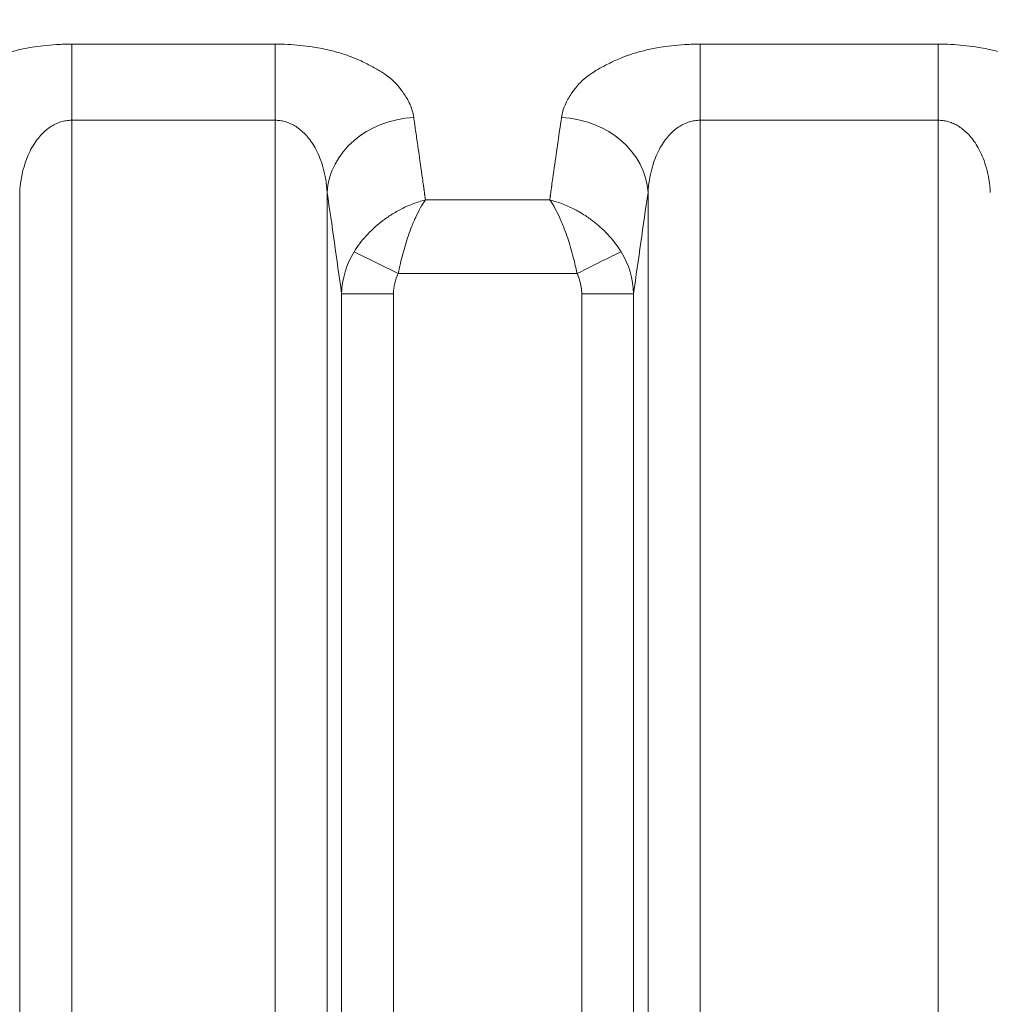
# Model space of a CAD drawing. Header units: millimetres. Extents: x 5 to 415, y 5 to 292.
# Tile 112 of 197: x 312.89 to 318.47, y 167.01 to 172.67. Entities that reach past the tile are written whole.
import ezdxf

# ---------------------------------------------------------------- set-up
doc = ezdxf.new("R2010")
doc.units = ezdxf.units.MM
doc.layers.add('Sichtbar schmal (ISO)', color=7, linetype='Continuous', lineweight=18)
doc.layers.add('Symbol (ISO)', color=7, linetype='Continuous', lineweight=25)
doc.styles.add('Notiztext (ISO)', font='isocpeur.ttf')
doc.dimstyles.new('Standard - Methode 1b (ISO)$7', dxfattribs={"dimtxt": 3.5, "dimasz": 2.5, "dimexe": 2, "dimexo": 0, "dimgap": 0.762, "dimtad": 1, "dimtoh": 1, "dimdsep": 46, "dimtxsty": 'Notiztext (ISO)', "dimcen": 0.09, "dimdle": 10, "dimclrd": 256, "dimclre": 256, "dimclrt": 256, "dimazin": 2, "dimtfac": 1, "dimtmove": 0, "dimatfit": 3, "dimfxl": 1, "dimtolj": 1, "dimlwd": -1, "dimlwe": -1, "dimarcsym": 0})

msp = doc.modelspace()

# ---------------------------------------------------------------- linework, layer by layer
at = {"layer": 'Sichtbar schmal (ISO)'}
for p, q in [((314.35542719, 172.5295249), (313.18524051, 172.5295249)), ((313.18524051, 172.09147545), (313.18524051, 172.5295249)), ((314.35542719, 172.5295249), (314.35542719, 172.09147563)), ((318.16837776, 172.5295249), (316.79819108, 172.5295249)), ((316.79819108, 172.09147545), (316.79819108, 172.5295249)), ((318.16837776, 172.5295249), (318.16837776, 172.09147563)), ((313.1852386, 151.10780454), (313.18524033, 172.09147545)), ((314.35542719, 172.09147563), (313.18524033, 172.09147545)), ((314.35542719, 172.09147563), (314.35542922, 151.10765892)), ((316.79818906, 151.10742394), (316.79819091, 172.09147545)), ((316.79819091, 172.09147545), (318.16837776, 172.09147563)), ((318.16837962, 151.10732845), (318.16837776, 172.09147563)), ((312.88638207, 151.5246192), (312.88638181, 171.67579763)), ((314.65428598, 171.67579884), (314.65428573, 151.52433573)), ((315.94281979, 171.69629292), (315.94182771, 171.68905446)), ((316.49933264, 151.52427199), (316.49933238, 171.67579763)), ((315.93437233, 171.63316583), (315.21925447, 171.63316196)), ((315.06236444, 171.2102521), (314.8097755, 171.33574747)), ((316.09125472, 171.21025227), (315.06236444, 171.2102521)), ((314.73710092, 152.13551314), (314.73710094, 171.09415075)), ((314.73710094, 171.09415068), (315.03595934, 171.09415068)), ((315.03595935, 152.13551315), (315.03595934, 171.09415067)), ((316.11765919, 171.09415067), (316.11765897, 152.13549823)), ((316.11765919, 171.09415067), (316.41651734, 171.09415067)), ((316.41651734, 171.09414978), (316.41651735, 152.13549802))]:
    msp.add_line(p, q, dxfattribs=at)
for centre, major_axis, ratio, start_param, end_param in [((315.15238347, 171.67579941), (-0.49456302, -0.07353514), 0.8594289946, 4.5861110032, 6.111877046), ((313.84489585, 146.52525246), (-0.00014687, -29.65238569), 0.0871587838, 2.6102832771, 2.6114048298), ((313.84488811, 146.52525246), (0.00014687, 29.65238534), 0.0871587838, 5.7499459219, 5.7518759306), ((316.00093912, 172.05779522), (-0.08178988, -0.55357934), 0.0116203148, 4.6256088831, 4.7587626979), ((316.00123476, 171.67579901), (0.49456298, -0.07353542), 0.859429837, 0.1713065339, 1.6971166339), ((313.84487594, 146.52525246), (-0.00014687, -29.65238479), 0.0871587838, 2.607244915, 2.6083532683), ((317.30860894, 146.52773371), (0.00013865, -29.64947928), 0.0871586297, 3.6766696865, 3.6843073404), ((313.84463334, 146.52525246), (0.00014687, 29.65237374), 0.0871587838, 5.7301937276, 5.7404743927), ((317.30884464, 146.52773371), (0.00013865, -29.64946855), 0.0871586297, 3.6843073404, 3.6945876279), ((313.84460431, 146.52525246), (-0.00014687, -29.65237241), 0.0871587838, 2.585884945, 2.588601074), ((317.30887351, 146.52773371), (-0.00013865, 29.64946722), 0.0871586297, 0.5529949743, 0.5556861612), ((313.36922477, 146.52525481), (-0.00014439, -29.15289088), 0.0871587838, 2.5731873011, 2.611404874), ((313.84450715, 146.52525246), (0.00014687, 29.65236795), 0.0871587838, 5.7245259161, 5.7257603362), ((317.30897063, 146.52773371), (0.00013865, -29.64946276), 0.0871586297, 3.6990052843, 3.70026176), ((317.30894175, 146.52773371), (-0.00013865, 29.64946409), 0.0871586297, 0.5562720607, 0.5569509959), ((317.78425257, 146.52773594), (-0.00013631, 29.14998431), 0.0871586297, 0.5301861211, 0.568407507), ((313.84438138, 146.52525246), (-0.00014687, -29.65236215), 0.0871587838, 2.5810805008, 2.5816404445), ((317.30930134, 146.52773372), (0.00013865, -29.64944743), 0.0871586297, 3.7017234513, 3.7025575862), ((315.23912373, 171.08278821), (-0.49902477, -0.05782193), 0.9783847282, 5.6248662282, 6.1421915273), ((316.0911776, 171.21040599), (0.26869082, 0.13343619), 0.0005732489, 4.7123913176, 5.9354971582), ((315.90668852, 171.08166632), (-0.50953831, 0.02296359), 0.9712937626, 3.2131577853, 3.7265790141), ((315.24835082, 171.07842101), (0.05135282, -0.24108184), 0.8548543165, 3.9642252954, 4.4680352)]:
    msp.add_ellipse(centre, major_axis=major_axis, ratio=ratio, start_param=start_param, end_param=end_param, dxfattribs=at)
for points, knots in [([(312.38867254, 172.1067214), (312.39201953, 172.13239365), (312.39929028, 172.15678729), (312.40889562, 172.17922327), (312.41904112, 172.20292095), (312.43177232, 172.22443223), (312.44467096, 172.24338856), (312.45113646, 172.25289051), (312.45763744, 172.26175713), (312.46384845, 172.26997113), (312.47241036, 172.28129419), (312.480835, 172.29120845), (312.48933227, 172.30035758), (312.50600556, 172.31830995), (312.52269896, 172.33341156), (312.54492009, 172.34954463), (312.55149528, 172.35431837), (312.55858496, 172.35917207), (312.56641061, 172.36417021), (312.57940169, 172.37246744), (312.59384782, 172.38135903), (312.60955666, 172.39037434), (312.62977151, 172.40197565), (312.65210608, 172.4137668), (312.67554729, 172.42491266), (312.69721399, 172.43521477), (312.71981404, 172.44496177), (312.74198925, 172.45375694), (312.74570686, 172.45523143), (312.74941158, 172.45667989), (312.75309563, 172.4581013), (312.77183132, 172.46533009), (312.79045773, 172.47166557), (312.80901528, 172.47733092), (312.83191508, 172.4843219), (312.85470411, 172.49029813), (312.87775807, 172.49556625), (312.90373798, 172.50150298), (312.930058, 172.50654987), (312.9576083, 172.51089983), (312.97819114, 172.51414968), (312.9992823, 172.51710743), (313.02076441, 172.51964901), (313.04620369, 172.52265876), (313.07219293, 172.52508284), (313.09840972, 172.52676178), (313.12729183, 172.52861141), (313.15644821, 172.52955448), (313.18524051, 172.5295249)], [0, 0, 0, 0, 0.0773491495, 0.0773491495, 0.0773491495, 0.1590480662, 0.1590480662, 0.1590480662, 0.2, 0.2, 0.2, 0.2564524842, 0.2564524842, 0.2564524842, 0.3672231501, 0.3672231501, 0.3672231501, 0.4, 0.4, 0.4, 0.4544117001, 0.4544117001, 0.4544117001, 0.5244311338, 0.5244311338, 0.5244311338, 0.5891500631, 0.5891500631, 0.5891500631, 0.6, 0.6, 0.6, 0.6551786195, 0.6551786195, 0.6551786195, 0.7232684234, 0.7232684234, 0.7232684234, 0.8, 0.8, 0.8, 0.857326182, 0.857326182, 0.857326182, 0.9252122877, 0.9252122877, 0.9252122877, 1, 1, 1, 1]), ([(314.35542719, 172.5295249), (314.37951056, 172.52961396), (314.40379809, 172.5290296), (314.42795436, 172.52778989), (314.45173731, 172.52656934), (314.4753919, 172.52471384), (314.49867857, 172.52231239), (314.52255402, 172.51985022), (314.54604193, 172.51681472), (314.5689616, 172.51333515), (314.57494069, 172.51242743), (314.5808814, 172.51148957), (314.58678198, 172.51052428), (314.60478115, 172.50757972), (314.62229491, 172.50431519), (314.63950654, 172.50070955), (314.66349646, 172.49568393), (314.68691213, 172.48999985), (314.71012438, 172.48347732), (314.7335957, 172.47688199), (314.75686533, 172.46942677), (314.78007473, 172.4608092), (314.78422219, 172.45926926), (314.78836675, 172.45769197), (314.79250837, 172.45607526), (314.81128713, 172.44874485), (314.83036789, 172.44076001), (314.84891965, 172.43233788), (314.87298381, 172.42141323), (314.89612937, 172.40974625), (314.91720777, 172.39814118), (314.9375833, 172.38692308), (314.95603956, 172.37577474), (314.972161, 172.36561154), (314.97649245, 172.36288093), (314.98059012, 172.36019983), (314.98449883, 172.3575548), (315.00876356, 172.34113481), (315.02623475, 172.32628859), (315.04409173, 172.30814902), (315.05367844, 172.2984106), (315.06328745, 172.28768684), (315.0732147, 172.27501714), (315.07933067, 172.2672116), (315.08576625, 172.25875175), (315.09221223, 172.2496499), (315.10598222, 172.23020639), (315.11977238, 172.2078005), (315.13070789, 172.18281774), (315.14093297, 172.15945803), (315.14864115, 172.13384763), (315.15197534, 172.10673157)], [0, 0, 0, 0, 0.0614001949, 0.0614001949, 0.0614001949, 0.1218515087, 0.1218515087, 0.1218515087, 0.1838312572, 0.1838312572, 0.1838312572, 0.2, 0.2, 0.2, 0.2493212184, 0.2493212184, 0.2493212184, 0.3180661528, 0.3180661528, 0.3180661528, 0.3875783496, 0.3875783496, 0.3875783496, 0.4, 0.4, 0.4, 0.4563218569, 0.4563218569, 0.4563218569, 0.5293790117, 0.5293790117, 0.5293790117, 0.6, 0.6, 0.6, 0.6189742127, 0.6189742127, 0.6189742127, 0.7367635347, 0.7367635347, 0.7367635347, 0.8, 0.8, 0.8, 0.8389586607, 0.8389586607, 0.8389586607, 0.922182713, 0.922182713, 0.922182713, 1, 1, 1, 1]), ([(316.00162311, 172.1067214), (316.0049701, 172.13239365), (316.01224085, 172.15678729), (316.02184619, 172.17922327), (316.03199169, 172.20292095), (316.04472289, 172.22443223), (316.05762153, 172.24338856), (316.06408703, 172.25289051), (316.07058801, 172.26175713), (316.07679902, 172.26997113), (316.08536093, 172.28129419), (316.09378557, 172.29120845), (316.10228284, 172.30035758), (316.11895613, 172.31830995), (316.13564953, 172.33341156), (316.15787066, 172.34954463), (316.16444585, 172.35431837), (316.17153553, 172.35917207), (316.17936118, 172.36417021), (316.19235226, 172.37246744), (316.20679839, 172.38135903), (316.22250723, 172.39037434), (316.24272208, 172.40197565), (316.26505665, 172.4137668), (316.28849786, 172.42491266), (316.31016456, 172.43521477), (316.33276461, 172.44496177), (316.35493982, 172.45375694), (316.35865743, 172.45523143), (316.36236215, 172.45667989), (316.3660462, 172.4581013), (316.38478189, 172.46533009), (316.4034083, 172.47166557), (316.42196585, 172.47733092), (316.44486565, 172.4843219), (316.46765468, 172.49029813), (316.49070864, 172.49556625), (316.51668855, 172.50150298), (316.54300857, 172.50654987), (316.57055887, 172.51089983), (316.59114171, 172.51414968), (316.61223287, 172.51710743), (316.63371498, 172.51964901), (316.65915426, 172.52265876), (316.6851435, 172.52508284), (316.71136029, 172.52676178), (316.7402424, 172.52861141), (316.76939878, 172.52955448), (316.79819108, 172.5295249)], [0, 0, 0, 0, 0.0773491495, 0.0773491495, 0.0773491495, 0.1590480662, 0.1590480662, 0.1590480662, 0.2, 0.2, 0.2, 0.2564524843, 0.2564524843, 0.2564524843, 0.3672231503, 0.3672231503, 0.3672231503, 0.4, 0.4, 0.4, 0.4544117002, 0.4544117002, 0.4544117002, 0.5244311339, 0.5244311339, 0.5244311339, 0.5891500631, 0.5891500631, 0.5891500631, 0.6, 0.6, 0.6, 0.6551786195, 0.6551786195, 0.6551786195, 0.7232684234, 0.7232684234, 0.7232684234, 0.8, 0.8, 0.8, 0.857326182, 0.857326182, 0.857326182, 0.9252122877, 0.9252122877, 0.9252122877, 1, 1, 1, 1]), ([(318.16837776, 172.5295249), (318.19246158, 172.52961403), (318.21674913, 172.52902965), (318.24090493, 172.52778993), (318.26468837, 172.52656932), (318.28834294, 172.52471374), (318.3116291, 172.5223123), (318.3355051, 172.51985003), (318.35899299, 172.51681449), (318.38191213, 172.5133351), (318.38788754, 172.51242796), (318.39382459, 172.51149073), (318.39972153, 172.51052612), (318.41772499, 172.50758111), (318.4352424, 172.50431609), (318.45245738, 172.50070986), (318.47644764, 172.49568433), (318.49986329, 172.4900004), (318.5230756, 172.48347788), (318.54654662, 172.47688266), (318.56981607, 172.46942741), (318.59302556, 172.46080937), (318.59715902, 172.45927455), (318.60128963, 172.45770261), (318.6054173, 172.45609151), (318.62420973, 172.44875655), (318.64330482, 172.44076601), (318.66186979, 172.43233764), (318.68593418, 172.42141259), (318.70907934, 172.40974537), (318.73015709, 172.39814063), (318.75051089, 172.38693448), (318.76894926, 172.3757985), (318.78505817, 172.36564547), (318.78940912, 172.36290317), (318.79352431, 172.3602108), (318.79744916, 172.35755472), (318.82170597, 172.34113926), (318.83918009, 172.32629344), (318.85704267, 172.30814911), (318.86662092, 172.29841979), (318.87622204, 172.28770602), (318.88613989, 172.27505068), (318.89226448, 172.26723562), (318.89870913, 172.25876463), (318.90516357, 172.24965004), (318.91893301, 172.23020563), (318.93271974, 172.20779951), (318.94365045, 172.18281686), (318.95387039, 172.15945869), (318.96157259, 172.13385041), (318.9649008, 172.10673637)], [0, 0, 0, 0, 0.0614003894, 0.0614003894, 0.0614003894, 0.1218542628, 0.1218542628, 0.1218542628, 0.1838394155, 0.1838394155, 0.1838394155, 0.2, 0.2, 0.2, 0.2493386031, 0.2493386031, 0.2493386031, 0.3180953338, 0.3180953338, 0.3180953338, 0.3876183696, 0.3876183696, 0.3876183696, 0.4, 0.4, 0.4, 0.4563708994, 0.4563708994, 0.4563708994, 0.5294403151, 0.5294403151, 0.5294403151, 0.6, 0.6, 0.6, 0.6190579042, 0.6190579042, 0.6190579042, 0.7368419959, 0.7368419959, 0.7368419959, 0.8, 0.8, 0.8, 0.8390020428, 0.8390020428, 0.8390020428, 0.9222061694, 0.9222061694, 0.9222061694, 1, 1, 1, 1]), ([(312.88638189, 171.67579657), (312.88772159, 171.69982031), (312.8925521, 171.74548233), (312.90585828, 171.80909405), (312.92354214, 171.86490814), (312.94451968, 171.91326869), (312.96780585, 171.95446606), (312.99249667, 171.98887325), (313.01788142, 172.01708082), (313.04358248, 172.03987599), (313.06958692, 172.0580639), (313.0961194, 172.07224496), (313.12378325, 172.08282626), (313.15355634, 172.08980967), (313.17435782, 172.0914753), (313.18524033, 172.09147546)], [0.00000370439, 0.00000370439, 0.00000370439, 0.00000370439, 0.11501548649, 0.22023121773, 0.31702696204, 0.40631375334, 0.48850397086, 0.56383284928, 0.63287433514, 0.69672354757, 0.75695145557, 0.81530021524, 0.87314537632, 0.93356801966, 0.99999963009, 0.99999963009, 0.99999963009, 0.99999963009]), ([(314.35542719, 172.09147565), (314.36450486, 172.09147557), (314.38255496, 172.09027113), (314.40938981, 172.08489426), (314.43595731, 172.07593723), (314.46251163, 172.0631129), (314.48912477, 172.0459744), (314.51573211, 172.02392998), (314.54210277, 171.99627924), (314.56780425, 171.96226886), (314.59218935, 171.92115374), (314.61439613, 171.87224575), (314.6333431, 171.81494422), (314.64770534, 171.74879665), (314.6528799, 171.70100934), (314.65428579, 171.67579739)], [0, 0, 0, 0, 0.05541655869, 0.11012060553, 0.16573002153, 0.22336506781, 0.28408890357, 0.34891881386, 0.41891066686, 0.49506709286, 0.57826791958, 0.66942097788, 0.76945140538, 0.87928451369, 0.99999621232, 0.99999621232, 0.99999621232, 0.99999621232]), ([(316.49933246, 171.67579657), (316.50067216, 171.69982031), (316.50550267, 171.74548233), (316.51880885, 171.80909405), (316.53649271, 171.86490814), (316.55747025, 171.91326869), (316.58075642, 171.95446606), (316.60544724, 171.98887325), (316.63083199, 172.01708082), (316.65653305, 172.03987599), (316.68253749, 172.0580639), (316.70906997, 172.07224496), (316.73673382, 172.08282626), (316.76650691, 172.08980967), (316.7873084, 172.0914753), (316.79819091, 172.09147546)], [0.0000037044, 0.0000037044, 0.0000037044, 0.0000037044, 0.11501548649, 0.22023121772, 0.31702696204, 0.40631375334, 0.48850397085, 0.56383284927, 0.63287433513, 0.69672354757, 0.75695145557, 0.81530021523, 0.87314537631, 0.93356801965, 0.99999965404, 0.99999965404, 0.99999965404, 0.99999965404]), ([(318.16837776, 172.09147565), (318.17745543, 172.09147557), (318.19550553, 172.09027113), (318.22234038, 172.08489426), (318.24890788, 172.07593723), (318.2754622, 172.0631129), (318.30207534, 172.0459744), (318.32868268, 172.02392998), (318.35505334, 171.99627924), (318.38075482, 171.96226886), (318.40513992, 171.92115374), (318.4273467, 171.87224575), (318.44629367, 171.81494422), (318.46065591, 171.74879665), (318.46583047, 171.70100934), (318.46723636, 171.67579739)], [0, 0, 0, 0, 0.0554165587, 0.11012060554, 0.16573002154, 0.22336506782, 0.28408890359, 0.34891881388, 0.41891066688, 0.49506709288, 0.5782679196, 0.6694209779, 0.7694514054, 0.87928451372, 0.99999621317, 0.99999621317, 0.99999621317, 0.99999621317]), ([(315.17954626, 171.91692049), (315.17756595, 171.93114378), (315.17557742, 171.94533734), (315.17354036, 171.95949954), (315.1715033, 171.97366175), (315.16941772, 171.98779261), (315.16735553, 172.0018948), (315.16529334, 172.01599699), (315.16325454, 172.03007052), (315.16121492, 172.04411436)], [0, 0, 0, 0, 0.3333333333, 0.3333333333, 0.3333333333, 0.6666666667, 0.6666666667, 0.6666666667, 1, 1, 1, 1]), ([(315.20815061, 171.71574849), (315.2083109, 171.71441247), (315.20848424, 171.71302503), (315.20864993, 171.71179432), (315.20881562, 171.71056362), (315.20897366, 171.70948977), (315.20919691, 171.70789293), (315.20942016, 171.70629609), (315.20970862, 171.70417614), (315.21003796, 171.70175895)], [0.00000035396, 0.00000035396, 0.00000035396, 0.00000035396, 0.33333333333, 0.33333333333, 0.33333333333, 0.66666666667, 0.66666666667, 0.66666666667, 1, 1, 1, 1]), ([(315.21182047, 171.68884483), (315.21167241, 171.68997502), (315.21150857, 171.69119996), (315.21135336, 171.69232738), (315.21119813, 171.69345491), (315.21105154, 171.694485), (315.21084044, 171.69599315), (315.21062934, 171.69750129), (315.21035373, 171.69948739), (315.21003796, 171.70175895)], [0.00003456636, 0.00003456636, 0.00003456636, 0.00003456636, 0.33333333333, 0.33333333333, 0.33333333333, 0.66666666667, 0.66666666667, 0.66666666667, 1, 1, 1, 1]), ([(315.94551734, 171.71608863), (315.94539745, 171.71505137), (315.9452747, 171.7140384), (315.94513758, 171.71301721), (315.94500045, 171.71199603), (315.94484896, 171.71096662), (315.94470727, 171.70994947), (315.94456559, 171.70893231), (315.94443372, 171.70792741), (315.9443036, 171.70692794)], [0, 0, 0, 0, 0.33333333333, 0.33333333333, 0.33333333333, 0.66666666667, 0.66666666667, 0.66666666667, 0.99999936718, 0.99999936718, 0.99999936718, 0.99999936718]), ([(315.21925841, 171.63315624), (315.2192146, 171.6331454), (315.19378166, 171.62685215), (315.14524722, 171.61152105), (315.07691505, 171.58071728), (315.01695421, 171.545781), (314.96469321, 171.50836543), (314.91875659, 171.46899703), (314.87782026, 171.42739992), (314.84115027, 171.38308421), (314.81969774, 171.35179791), (314.80977417, 171.33574813)], [0.00000027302, 0.00000027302, 0.00000027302, 0.00000027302, 0.00002235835, 0.16000392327, 0.30616831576, 0.43882433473, 0.55956332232, 0.67230800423, 0.78178064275, 0.89039168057, 1, 1, 1, 1]), ([(315.21925195, 171.63316129), (315.20903682, 171.61888073), (315.19927966, 171.60303916), (315.189913, 171.58612201), (315.18084949, 171.56975239), (315.17215477, 171.55238757), (315.16393568, 171.53458866), (315.16075154, 171.52769322), (315.15763848, 171.52073257), (315.15460082, 171.51373859), (315.14997495, 171.5030879), (315.14553491, 171.49236834), (315.14122978, 171.4815463), (315.13436807, 171.46429764), (315.12784524, 171.44679797), (315.12154213, 171.42873239), (315.11557202, 171.41162124), (315.10979764, 171.3939979), (315.1042124, 171.37545806), (315.09905848, 171.35834998), (315.09405121, 171.34048481), (315.08917394, 171.32208732), (315.08441362, 171.30413097), (315.07977703, 171.28566997), (315.07528115, 171.26690175), (315.07081463, 171.2482561), (315.06648768, 171.2293091), (315.06236444, 171.2102521)], [0.00000498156, 0.00000498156, 0.00000498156, 0.00000498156, 0.14230067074, 0.14230067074, 0.14230067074, 0.27999102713, 0.27999102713, 0.27999102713, 0.33333333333, 0.33333333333, 0.33333333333, 0.41456501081, 0.41456501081, 0.41456501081, 0.54403589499, 0.54403589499, 0.54403589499, 0.66666666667, 0.66666666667, 0.66666666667, 0.77982715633, 0.77982715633, 0.77982715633, 0.89027425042, 0.89027425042, 0.89027425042, 1, 1, 1, 1]), ([(315.21640615, 171.65630387), (315.21615551, 171.65796115), (315.21572815, 171.66061212), (315.21547761, 171.66224072), (315.21522706, 171.66386932), (315.21515333, 171.66447614), (315.21502101, 171.665518), (315.21488869, 171.66655986), (315.21469776, 171.66803654), (315.2145267, 171.66946251)], [0, 0, 0, 0, 0.3333333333, 0.3333333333, 0.3333333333, 0.6666666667, 0.6666666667, 0.6666666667, 1, 1, 1, 1]), ([(315.21925302, 171.63316278), (315.21914407, 171.63396177), (315.21909935, 171.63475875), (315.21902984, 171.63555291), (315.21896033, 171.63634708), (315.21886602, 171.63713842), (315.21876749, 171.63792843), (315.21866895, 171.63871844), (315.21856619, 171.63950712), (315.21845875, 171.64029423)], [0, 0, 0, 0, 0.3333333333, 0.3333333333, 0.3333333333, 0.6666666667, 0.6666666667, 0.6666666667, 1, 1, 1, 1]), ([(316.09125472, 171.21025227), (316.08732048, 171.22856914), (316.08318294, 171.24681882), (316.07889211, 171.26484537), (316.07458124, 171.2829561), (316.0701162, 171.30084008), (316.06550658, 171.31833407), (316.06043251, 171.33759067), (316.05518321, 171.35637279), (316.04973437, 171.37444107), (316.0443239, 171.39238209), (316.03870376, 171.40960178), (316.03288993, 171.42635289), (316.02644551, 171.44492088), (316.01976242, 171.46291812), (316.01276488, 171.4805587), (316.00819312, 171.49208395), (316.00348584, 171.50345379), (315.99859959, 171.5146864), (315.99574009, 171.52125988), (315.99282212, 171.52778423), (315.98984868, 171.53423688), (315.98158089, 171.55217878), (315.97288256, 171.56956698), (315.96384664, 171.58590417), (315.95441262, 171.60296114), (315.94461346, 171.61886037), (315.93436486, 171.63316402)], [0, 0, 0, 0, 0.10716166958, 0.10716166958, 0.10716166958, 0.21482375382, 0.21482375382, 0.21482375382, 0.33333333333, 0.33333333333, 0.33333333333, 0.45100820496, 0.45100820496, 0.45100820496, 0.58144648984, 0.58144648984, 0.58144648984, 0.66666666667, 0.66666666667, 0.66666666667, 0.71653872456, 0.71653872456, 0.71653872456, 0.85521013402, 0.85521013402, 0.85521013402, 0.99999107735, 0.99999107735, 0.99999107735, 0.99999107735]), ([(316.34381682, 171.33580526), (316.33429625, 171.35120405), (316.32395527, 171.36635225), (316.31291944, 171.38108448), (316.30190983, 171.3957817), (316.29020914, 171.41006467), (316.27795154, 171.42381411), (316.26523443, 171.43807899), (316.25191827, 171.45176929), (316.23816925, 171.46477872), (316.22318409, 171.47895778), (316.20773283, 171.49232157), (316.19166223, 171.50505181), (316.17484446, 171.51837391), (316.15734591, 171.53100512), (316.13891267, 171.54303724), (316.12760716, 171.5504168), (316.11594877, 171.55756829), (316.10386879, 171.5644864), (316.09567699, 171.56917778), (316.08729191, 171.57375878), (316.07872926, 171.57820424), (316.05703724, 171.58946608), (316.0341985, 171.5998553), (316.0105715, 171.60898733), (315.98592341, 171.61851402), (315.960423, 171.62666873), (315.93437438, 171.63316381)], [0, 0, 0, 0, 0.10991504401, 0.10991504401, 0.10991504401, 0.21956881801, 0.21956881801, 0.21956881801, 0.33333333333, 0.33333333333, 0.33333333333, 0.45732609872, 0.45732609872, 0.45732609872, 0.58708357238, 0.58708357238, 0.58708357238, 0.66666666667, 0.66666666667, 0.66666666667, 0.72063438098, 0.72063438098, 0.72063438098, 0.85735253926, 0.85735253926, 0.85735253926, 0.99997917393, 0.99997917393, 0.99997917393, 0.99997917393]), ([(315.93617079, 171.64631588), (315.93620546, 171.64767515), (315.93630297, 171.64903837), (315.93649125, 171.65042282), (315.93667953, 171.65180727), (315.93695857, 171.65321295), (315.93714684, 171.65459667), (315.9373351, 171.65598038), (315.93743259, 171.65734215), (315.93749981, 171.65869636)], [0, 0, 0, 0, 0.3333333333, 0.3333333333, 0.3333333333, 0.6666666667, 0.6666666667, 0.6666666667, 1, 1, 1, 1]), ([(315.93749981, 171.65869636), (315.93770266, 171.65961651), (315.93789645, 171.66062877), (315.93808879, 171.66186722), (315.93828113, 171.66310566), (315.93847202, 171.66457021), (315.93863866, 171.66585835), (315.9388053, 171.66714646), (315.93894768, 171.66825824), (315.9390734, 171.66932784)], [0, 0, 0, 0, 0.33333333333, 0.33333333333, 0.33333333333, 0.66666666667, 0.66666666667, 0.66666666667, 0.99999262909, 0.99999262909, 0.99999262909, 0.99999262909])]:
    msp.add_open_spline(points, degree=3, knots=knots, dxfattribs=at)
for points in [[(315.21708901, 171.64975838), (315.21694534, 171.65142977), (315.21640615, 171.65527565), (315.21640615, 171.65630207)], [(316.09125472, 171.21025227), (316.09709215, 171.19745209), (316.10684274, 171.17176065), (316.11662583, 171.13097001), (316.11805941, 171.10623415), (316.11765919, 171.09415067)]]:
    msp.add_open_spline(points, degree=3, dxfattribs=at)

# ---------------------------------------------------------------- leaders
at = {"layer": 'Symbol (ISO)', "annotation_type": 0, "has_hookline": 1, "hookline_direction": 0, "text_width": 21.3467799}
msp.add_leader([(291.60208173, 163.69660776), (304.013952, 189.68304734), (306.513952, 189.68304734)], dimstyle='Standard - Methode 1b (ISO)$7', override={"dimtad": 0}, dxfattribs=at)

doc.saveas('drawing.dxf')
